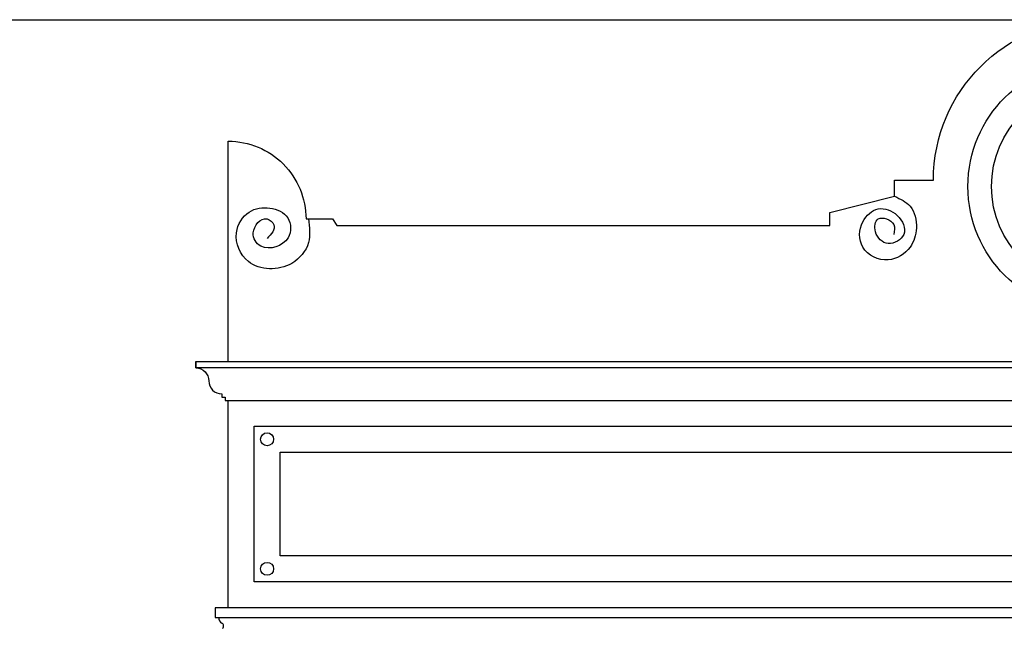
# Model space of a CAD drawing. Extents: x 0 to 286551, y -50 to 581131.
# Tile 135 of 207: x 172666 to 174185, y 559886 to 560826. Entities that reach past the tile are written whole.
import ezdxf

# ---------------------------------------------------------------- set-up
doc = ezdxf.new("R2010")
doc.units = 0
doc.header["$MEASUREMENT"] = 0
for name, color, linetype in [('0.09', 7, 'CONTINUOUS'), ('0.13', 5, 'CONTINUOUS'), ('0.18', 1, 'CONTINUOUS'), ('0.25', 2, 'CONTINUOUS')]:
    doc.layers.add(name, color=color, linetype=linetype)

msp = doc.modelspace()

# ---------------------------------------------------------------- linework, layer by layer
at = {"layer": '0.09'}
msp.add_lwpolyline([(173067.6, 560158.2), (174263.6, 560158.2), (174263.6, 559998.2), (173067.6, 559998.2)], close=True, dxfattribs=at)
for centre, radius in [((174323.6, 560568.3), 194.2), ((174323.6, 560568.3), 157.8), ((173047.6, 560178.2), 10), ((173047.6, 559978.2), 10)]:
    msp.add_circle(centre, radius, dxfattribs=at)
for points, knots in [([(174016.1, 560553.2), (174025.1, 560549), (174045, 560539.6), (174052.9, 560504.9), (174042.1, 560470.4), (174005.8, 560447), (173959.8, 560468.9), (173960.9, 560513.7), (173989.8, 560539.5), (174023.2, 560527.8), (174038.9, 560493), (174005.2, 560473.3), (173983.4, 560494.1), (173986.8, 560526.2), (174019, 560514.1), (174015.9, 560499.8), (174014.7, 560494.3)], [0, 0, 0, 0, 28.405996, 63.469269, 94.515763, 133.494842, 177.413317, 216.682924, 247.576726, 278.632849, 309.679344, 337.34861, 364.148724, 384.229621, 409.521911, 424.949291, 424.949291, 424.949291, 424.949291]), ([(173111.4, 560518.2), (173113, 560505.7), (173116.4, 560479.1), (173082.4, 560437.8), (173016.2, 560438.3), (172992.2, 560494.2), (173016, 560532.7), (173051.7, 560538.3), (173084.3, 560524), (173086.2, 560480.6), (173040.4, 560465.4), (173018.7, 560498.3), (173042.3, 560526), (173064.4, 560506.3), (173054, 560494.9), (173047.4, 560487.8)], [0, 0, 0, 0, 36.538572, 77.679155, 144.663751, 192.712243, 230.31791, 262.876408, 294.234739, 324.716021, 368.567636, 392.425186, 422.574037, 436.613326, 460.445051, 460.445051, 460.445051, 460.445051])]:
    msp.add_open_spline(points, degree=3, knots=knots, dxfattribs=at)
at = {"layer": '0.13'}
msp.add_lwpolyline([(173027.6, 560198.2), (174303.6, 560198.2), (174303.6, 559958.2), (173027.6, 559958.2)], close=True, dxfattribs=at)
at = {"layer": '0.18'}
for points in [[(170203.6, 560825.7), (174323.6, 560825.7)], [(172987.6, 560238.2), (175659.6, 560238.2)]]:
    msp.add_lwpolyline(points, dxfattribs=at)
msp.add_lwpolyline([(172937.6, 560298.2), (172937.6, 560288.2, -0.414214), (172957.6, 560268.2, 0.414214), (172977.6, 560248.2), (172977.6, 560243.2), (172982.6, 560243.2), (172982.6, 560238.2), (172987.6, 560238.2)], format="xyb", dxfattribs=at)
for centre, radius, start, end in [((172982.6, 559903.2), 10, 180, 241.8896), ((172975.5, 559890.1), 4.91, 311.8092, 60.9753)]:
    msp.add_arc(centre, radius, start, end, dxfattribs=at)
at = {"layer": '0.25'}
msp.add_lwpolyline([(172987.6, 560298.2), (172987.6, 560638.2, -0.414214), (173107.6, 560518.2), (173148.3, 560518.2), (173155.3, 560508.2), (173916.1, 560508.2), (173916.1, 560528.2), (174016.1, 560553.2), (174016.1, 560578.2), (174076.1, 560578.2, -1), (174571.1, 560578.2), (174631.1, 560578.2), (174631.1, 560553.2), (174731.1, 560528.2), (174731.1, 560508.2), (175491.9, 560508.2), (175499, 560518.2), (175539.6, 560518.2, -0.414214), (175659.6, 560638.2), (175659.6, 560298.2)], format="xyb", dxfattribs=at)
msp.add_lwpolyline([(172937.6, 560298.2), (175709.6, 560298.2), (175709.6, 560288.2), (172937.6, 560288.2)], close=True, dxfattribs=at)
for points in [[(172987.6, 559918.2), (172987.6, 560238.2)], [(174323.6, 559918.2), (172967.6, 559918.2), (172967.6, 559903.2), (174323.6, 559903.2)]]:
    msp.add_lwpolyline(points, dxfattribs=at)

doc.saveas('drawing.dxf')
